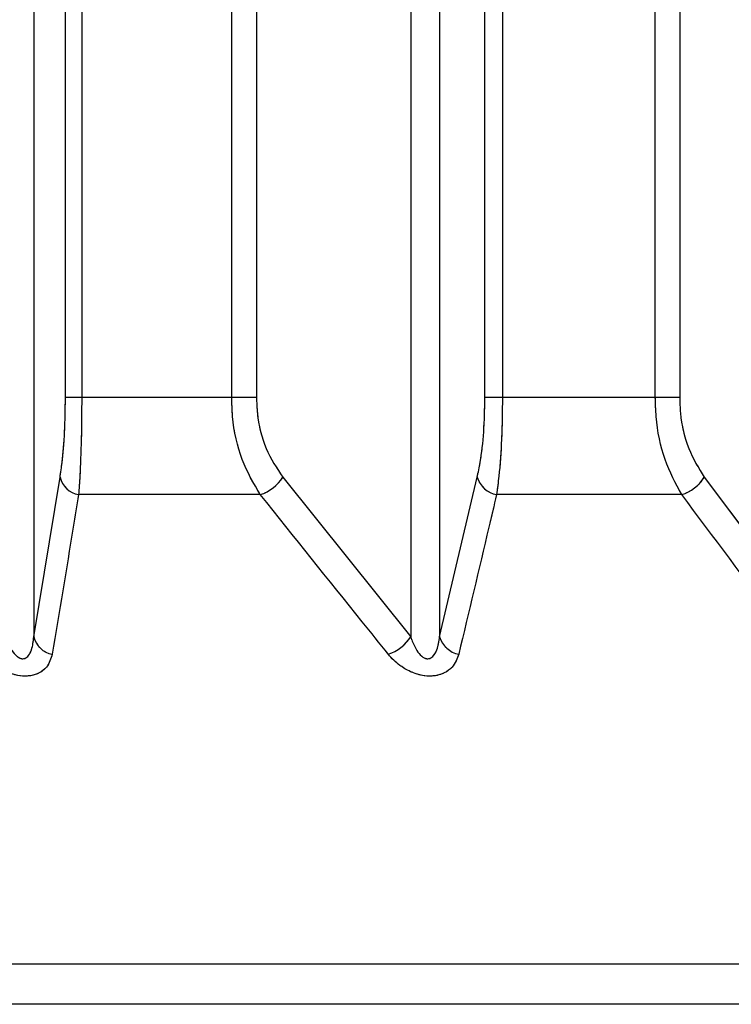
# Model space of a CAD drawing. Header units: inches. Extents: x 0.1 to 16.9, y 0.1 to 10.9.
# Tile 102 of 235: x 6.541421 to 6.542373, y 2.442658 to 2.443974. Entities that reach past the tile are written whole.
import ezdxf

# ---------------------------------------------------------------- set-up
doc = ezdxf.new("R2010")
doc.units = ezdxf.units.IN
doc.header["$MEASUREMENT"] = 0
doc.linetypes.add('PHANTOM', pattern=[0.49999999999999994, 0.25, -0.05, 0.05, -0.05, 0.05, -0.05])

msp = doc.modelspace()

# ---------------------------------------------------------------- linework, layer by layer
at = {"color": 7, "linetype": 'Continuous', "lineweight": 25}
for p, q in [((6.541482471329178, 2.443469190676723), (6.541482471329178, 2.447858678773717)), ((6.541504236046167, 2.447858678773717), (6.541504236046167, 2.443469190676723)), ((6.541704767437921, 2.443469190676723), (6.541704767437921, 2.447858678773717)), ((6.541737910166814, 2.447858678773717), (6.541737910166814, 2.443469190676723)), ((6.542043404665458, 2.443469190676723), (6.542043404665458, 2.447858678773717)), ((6.542066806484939, 2.447858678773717), (6.542066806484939, 2.443469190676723)), ((6.542271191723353, 2.443469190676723), (6.542271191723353, 2.447858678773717)), ((6.542303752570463, 2.447858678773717), (6.542303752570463, 2.443469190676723)), ((6.541440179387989, 2.447602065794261), (6.541440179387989, 2.443149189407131)), ((6.541944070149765, 2.447602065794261), (6.541944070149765, 2.443149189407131)), ((6.541982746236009, 2.447602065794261), (6.541982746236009, 2.443149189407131)), ((6.541504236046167, 2.443469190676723), (6.541482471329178, 2.443469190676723)), ((6.541704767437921, 2.443469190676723), (6.541504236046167, 2.443469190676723)), ((6.541737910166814, 2.443469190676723), (6.541704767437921, 2.443469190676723)), ((6.542066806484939, 2.443469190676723), (6.542043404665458, 2.443469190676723)), ((6.542271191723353, 2.443469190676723), (6.542066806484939, 2.443469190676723)), ((6.542303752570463, 2.443469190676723), (6.542271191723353, 2.443469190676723)), ((6.541440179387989, 2.443149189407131), (6.541475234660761, 2.443362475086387)), ((6.541773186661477, 2.443362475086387), (6.541944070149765, 2.443149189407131)), ((6.541982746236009, 2.443149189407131), (6.542033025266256, 2.443362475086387)), ((6.542336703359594, 2.443362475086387), (6.542496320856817, 2.443149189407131)), ((6.541743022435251, 2.443339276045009), (6.541500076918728, 2.443339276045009)), ((6.542306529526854, 2.443339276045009), (6.542058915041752, 2.443339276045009)), ((6.553004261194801, 2.44271199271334), (6.535993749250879, 2.44271199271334)), ((6.552874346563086, 2.442658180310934), (6.536123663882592, 2.442658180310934))]:
    msp.add_line(p, q, dxfattribs=at)
at = {"color": 7, "linetype": 'PHANTOM', "lineweight": 18}
for p, q in [((6.541482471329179, 2.443469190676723), (6.541482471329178, 2.447858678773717)), ((6.541482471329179, 2.443469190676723), (6.541482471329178, 2.447858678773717)), ((6.541482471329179, 2.443469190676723), (6.541482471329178, 2.447858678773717)), ((6.541504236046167, 2.447858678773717), (6.541504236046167, 2.443469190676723)), ((6.541504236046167, 2.447858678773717), (6.541504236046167, 2.443469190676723)), ((6.541504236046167, 2.447858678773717), (6.541504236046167, 2.443469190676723)), ((6.541704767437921, 2.443469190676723), (6.541704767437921, 2.447858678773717)), ((6.541704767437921, 2.443469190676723), (6.541704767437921, 2.447858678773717)), ((6.541704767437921, 2.443469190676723), (6.541704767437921, 2.447858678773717)), ((6.541737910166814, 2.447858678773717), (6.541737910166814, 2.443469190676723)), ((6.541737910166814, 2.447858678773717), (6.541737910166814, 2.443469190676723)), ((6.541737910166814, 2.447858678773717), (6.541737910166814, 2.443469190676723)), ((6.542043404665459, 2.443469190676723), (6.542043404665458, 2.447858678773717)), ((6.542043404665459, 2.443469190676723), (6.542043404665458, 2.447858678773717)), ((6.542043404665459, 2.443469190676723), (6.542043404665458, 2.447858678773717)), ((6.542066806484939, 2.447858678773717), (6.542066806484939, 2.443469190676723)), ((6.542066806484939, 2.447858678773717), (6.542066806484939, 2.443469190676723)), ((6.542066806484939, 2.447858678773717), (6.542066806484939, 2.443469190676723)), ((6.542271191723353, 2.443469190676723), (6.542271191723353, 2.447858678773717)), ((6.542271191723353, 2.443469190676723), (6.542271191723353, 2.447858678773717)), ((6.542271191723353, 2.443469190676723), (6.542271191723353, 2.447858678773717)), ((6.542303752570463, 2.447858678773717), (6.542303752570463, 2.443469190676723)), ((6.542303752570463, 2.447858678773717), (6.542303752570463, 2.443469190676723)), ((6.542303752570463, 2.447858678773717), (6.542303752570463, 2.443469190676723)), ((6.541440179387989, 2.447602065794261), (6.541440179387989, 2.443149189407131)), ((6.541440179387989, 2.447602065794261), (6.541440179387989, 2.443149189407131)), ((6.541440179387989, 2.447602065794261), (6.541440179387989, 2.443149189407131)), ((6.541944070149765, 2.447602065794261), (6.541944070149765, 2.443149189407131)), ((6.541944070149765, 2.447602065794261), (6.541944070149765, 2.443149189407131)), ((6.541944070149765, 2.447602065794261), (6.541944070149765, 2.443149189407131)), ((6.541982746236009, 2.447602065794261), (6.541982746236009, 2.443149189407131)), ((6.541982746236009, 2.447602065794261), (6.541982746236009, 2.443149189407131)), ((6.541982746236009, 2.447602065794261), (6.541982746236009, 2.443149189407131)), ((6.541504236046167, 2.443469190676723), (6.541482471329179, 2.443469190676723)), ((6.541504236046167, 2.443469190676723), (6.541482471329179, 2.443469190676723)), ((6.541504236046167, 2.443469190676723), (6.541482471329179, 2.443469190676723)), ((6.541704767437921, 2.443469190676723), (6.541504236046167, 2.443469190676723)), ((6.541704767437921, 2.443469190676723), (6.541504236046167, 2.443469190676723)), ((6.541704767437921, 2.443469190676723), (6.541504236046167, 2.443469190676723)), ((6.541737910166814, 2.443469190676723), (6.541704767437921, 2.443469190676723)), ((6.541737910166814, 2.443469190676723), (6.541704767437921, 2.443469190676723)), ((6.541737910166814, 2.443469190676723), (6.541704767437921, 2.443469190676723)), ((6.542066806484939, 2.443469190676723), (6.542043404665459, 2.443469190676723)), ((6.542066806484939, 2.443469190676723), (6.542043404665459, 2.443469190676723)), ((6.542066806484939, 2.443469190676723), (6.542043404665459, 2.443469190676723)), ((6.542271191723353, 2.443469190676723), (6.542066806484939, 2.443469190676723)), ((6.542271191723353, 2.443469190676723), (6.542066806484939, 2.443469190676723)), ((6.542271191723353, 2.443469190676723), (6.542066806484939, 2.443469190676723)), ((6.542303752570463, 2.443469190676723), (6.542271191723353, 2.443469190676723)), ((6.542303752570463, 2.443469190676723), (6.542271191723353, 2.443469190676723)), ((6.542303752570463, 2.443469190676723), (6.542271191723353, 2.443469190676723)), ((6.541440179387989, 2.443149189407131), (6.541475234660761, 2.443362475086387)), ((6.541440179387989, 2.443149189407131), (6.541475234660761, 2.443362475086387)), ((6.541440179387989, 2.443149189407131), (6.541475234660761, 2.443362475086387)), ((6.541773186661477, 2.443362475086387), (6.541944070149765, 2.443149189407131)), ((6.541773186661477, 2.443362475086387), (6.541944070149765, 2.443149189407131)), ((6.541773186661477, 2.443362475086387), (6.541944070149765, 2.443149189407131)), ((6.541982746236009, 2.443149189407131), (6.542033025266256, 2.443362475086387)), ((6.541982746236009, 2.443149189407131), (6.542033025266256, 2.443362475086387)), ((6.541982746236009, 2.443149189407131), (6.542033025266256, 2.443362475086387)), ((6.542336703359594, 2.443362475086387), (6.542496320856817, 2.443149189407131)), ((6.542336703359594, 2.443362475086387), (6.542496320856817, 2.443149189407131)), ((6.542336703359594, 2.443362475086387), (6.542496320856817, 2.443149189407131)), ((6.541743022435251, 2.443339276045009), (6.541500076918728, 2.443339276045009)), ((6.541743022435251, 2.443339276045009), (6.541500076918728, 2.443339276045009)), ((6.541743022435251, 2.443339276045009), (6.541500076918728, 2.443339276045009)), ((6.542306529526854, 2.443339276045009), (6.542058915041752, 2.443339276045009)), ((6.542306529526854, 2.443339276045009), (6.542058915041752, 2.443339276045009)), ((6.542306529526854, 2.443339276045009), (6.542058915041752, 2.443339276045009)), ((6.553004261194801, 2.44271199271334), (6.53599374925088, 2.44271199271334)), ((6.553004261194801, 2.44271199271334), (6.53599374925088, 2.44271199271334)), ((6.553004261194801, 2.44271199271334), (6.53599374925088, 2.44271199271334)), ((6.552874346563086, 2.442658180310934), (6.536123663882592, 2.442658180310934)), ((6.552874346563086, 2.442658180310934), (6.536123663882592, 2.442658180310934)), ((6.552874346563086, 2.442658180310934), (6.536123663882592, 2.442658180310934))]:
    msp.add_line(p, q, dxfattribs=at)
at = {"color": 7, "linetype": 'Continuous', "lineweight": 25}
for centre, radius, start, end in [((6.54150528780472, 2.443369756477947), 3.092264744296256e-05, 193.6193974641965, 260.2985933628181), ((6.541725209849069, 2.44339364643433), 5.721387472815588e-05, 288.1396015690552, 326.9875349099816), ((6.542064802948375, 2.443371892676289), 3.31438090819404e-05, 196.50764382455, 259.7672511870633), ((6.542290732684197, 2.443391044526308), 5.412500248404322e-05, 286.9692552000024, 328.1402489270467), ((6.541470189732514, 2.443156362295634), 3.085564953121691e-05, 193.4422973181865, 259.8413464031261), ((6.541896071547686, 2.44318017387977), 5.713058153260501e-05, 288.4834559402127, 327.1565987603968), ((6.542014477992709, 2.443158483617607), 3.306488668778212e-05, 196.3252727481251, 259.3305721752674)]:
    msp.add_arc(centre, radius, start, end, dxfattribs=at)
at = {"color": 7, "linetype": 'PHANTOM', "lineweight": 18}
for centre, radius, start, end in [((6.54150528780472, 2.443369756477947), 3.092264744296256e-05, 193.6193974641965, 260.2985933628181), ((6.54150528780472, 2.443369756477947), 3.092264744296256e-05, 193.6193974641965, 260.2985933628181), ((6.54150528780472, 2.443369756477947), 3.092264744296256e-05, 193.6193974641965, 260.2985933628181), ((6.541725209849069, 2.44339364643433), 5.721387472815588e-05, 288.1396015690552, 326.9875349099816), ((6.541725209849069, 2.44339364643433), 5.721387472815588e-05, 288.1396015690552, 326.9875349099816), ((6.541725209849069, 2.44339364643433), 5.721387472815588e-05, 288.1396015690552, 326.9875349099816), ((6.542064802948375, 2.443371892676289), 3.31438090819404e-05, 196.50764382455, 259.7672511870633), ((6.542064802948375, 2.443371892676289), 3.31438090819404e-05, 196.50764382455, 259.7672511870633), ((6.542064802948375, 2.443371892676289), 3.31438090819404e-05, 196.50764382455, 259.7672511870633), ((6.542290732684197, 2.443391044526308), 5.412500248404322e-05, 286.9692552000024, 328.1402489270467), ((6.542290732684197, 2.443391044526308), 5.412500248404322e-05, 286.9692552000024, 328.1402489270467), ((6.542290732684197, 2.443391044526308), 5.412500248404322e-05, 286.9692552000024, 328.1402489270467), ((6.541470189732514, 2.443156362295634), 3.085564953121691e-05, 193.4422973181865, 259.8413464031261), ((6.541470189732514, 2.443156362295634), 3.085564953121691e-05, 193.4422973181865, 259.8413464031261), ((6.541470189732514, 2.443156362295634), 3.085564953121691e-05, 193.4422973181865, 259.8413464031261), ((6.541896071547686, 2.44318017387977), 5.713058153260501e-05, 288.4834559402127, 327.1565987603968), ((6.541896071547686, 2.44318017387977), 5.713058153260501e-05, 288.4834559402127, 327.1565987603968), ((6.541896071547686, 2.44318017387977), 5.713058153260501e-05, 288.4834559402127, 327.1565987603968), ((6.542014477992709, 2.443158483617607), 3.306488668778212e-05, 196.3252727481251, 259.3305721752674), ((6.542014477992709, 2.443158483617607), 3.306488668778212e-05, 196.3252727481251, 259.3305721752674), ((6.542014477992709, 2.443158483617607), 3.306488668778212e-05, 196.3252727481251, 259.3305721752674)]:
    msp.add_arc(centre, radius, start, end, dxfattribs=at)
at = {"color": 7, "linetype": 'Continuous', "lineweight": 25}
for points, knots in [([(6.541475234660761, 2.443362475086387), (6.541476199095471, 2.443369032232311), (6.541478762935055, 2.443386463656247), (6.541481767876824, 2.443422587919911), (6.541482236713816, 2.443453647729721), (6.541482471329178, 2.443469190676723)], [0, 0, 0, 0, 0.2315050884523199, 0.6154298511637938, 1, 1, 1, 1]), ([(6.541504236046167, 2.443469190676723), (6.541504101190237, 2.443450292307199), (6.541503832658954, 2.44341266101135), (6.541502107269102, 2.4433686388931), (6.541500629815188, 2.443347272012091), (6.541500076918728, 2.443339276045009)], [0, 0, 0, 0, 0.3869935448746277, 0.770599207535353, 0.9999999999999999, 0.9999999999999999, 0.9999999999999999, 0.9999999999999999]), ([(6.541743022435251, 2.443339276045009), (6.541734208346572, 2.443354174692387), (6.54171646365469, 2.443384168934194), (6.541705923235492, 2.443431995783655), (6.541705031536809, 2.443460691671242), (6.541704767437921, 2.443469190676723)], [0, 0, 0, 0, 0.4099050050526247, 0.8252285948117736, 1, 1, 1, 1]), ([(6.541737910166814, 2.443469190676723), (6.541738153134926, 2.443462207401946), (6.541738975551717, 2.443438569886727), (6.541748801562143, 2.443399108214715), (6.541765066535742, 2.443374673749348), (6.541773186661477, 2.443362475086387)], [0, 0, 0, 0, 0.1735354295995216, 0.5873958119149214, 0.9999999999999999, 0.9999999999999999, 0.9999999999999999, 0.9999999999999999]), ([(6.542033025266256, 2.443362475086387), (6.542034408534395, 2.443369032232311), (6.542038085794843, 2.443386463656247), (6.542042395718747, 2.443422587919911), (6.542043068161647, 2.443453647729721), (6.542043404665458, 2.443469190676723)], [0, 0, 0, 0, 0.2315050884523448, 0.6154298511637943, 1, 1, 1, 1]), ([(6.542066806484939, 2.443469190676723), (6.542066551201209, 2.4434502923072), (6.542066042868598, 2.44341266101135), (6.542062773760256, 2.4433686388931), (6.542059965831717, 2.443347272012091), (6.542058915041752, 2.443339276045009)], [0, 0, 0, 0, 0.3869935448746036, 0.7705992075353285, 0.9999999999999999, 0.9999999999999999, 0.9999999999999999, 0.9999999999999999]), ([(6.542306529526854, 2.443339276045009), (6.542298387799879, 2.443354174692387), (6.542281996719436, 2.443384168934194), (6.542272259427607, 2.443431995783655), (6.542271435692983, 2.443460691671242), (6.542271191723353, 2.443469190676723)], [0, 0, 0, 0, 0.4099050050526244, 0.8252285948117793, 0.9999999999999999, 0.9999999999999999, 0.9999999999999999, 0.9999999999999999]), ([(6.542303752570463, 2.443469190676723), (6.542303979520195, 2.443462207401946), (6.542304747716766, 2.443438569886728), (6.542313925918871, 2.443399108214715), (6.542329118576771, 2.443374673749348), (6.542336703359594, 2.443362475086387)], [0, 0, 0, 0, 0.173535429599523, 0.5873958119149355, 1, 1, 1, 1]), ([(6.541500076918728, 2.443339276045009), (6.541497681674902, 2.443324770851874), (6.541485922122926, 2.443253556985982), (6.541474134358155, 2.443182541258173), (6.541464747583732, 2.443125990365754)], [0, 0, 0, 0, 0.2036849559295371, 1, 1, 1, 1]), ([(6.541914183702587, 2.443125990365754), (6.541902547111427, 2.443140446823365), (6.541845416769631, 2.443211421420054), (6.541788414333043, 2.443282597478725), (6.541743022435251, 2.443339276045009)], [0, 0, 0, 0, 0.2036849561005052, 1, 1, 1, 1]), ([(6.542058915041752, 2.443339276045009), (6.542055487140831, 2.443324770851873), (6.542038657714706, 2.443253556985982), (6.542021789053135, 2.443182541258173), (6.542008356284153, 2.443125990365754)], [0, 0, 0, 0, 0.2036849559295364, 1, 1, 1, 1]), ([(6.542466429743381, 2.443125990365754), (6.542455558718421, 2.443140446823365), (6.542402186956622, 2.443211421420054), (6.542348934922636, 2.443282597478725), (6.542306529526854, 2.443339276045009)], [0, 0, 0, 0, 0.203684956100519, 1, 1, 1, 1]), ([(6.541402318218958, 2.443149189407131), (6.541402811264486, 2.443147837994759), (6.541405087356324, 2.443141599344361), (6.541409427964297, 2.443132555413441), (6.541415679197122, 2.443124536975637), (6.541420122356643, 2.44312137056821), (6.54142295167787, 2.4431201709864), (6.541425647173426, 2.443119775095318), (6.541428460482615, 2.443120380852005), (6.541430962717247, 2.443121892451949), (6.541434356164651, 2.443125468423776), (6.541438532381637, 2.443134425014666), (6.541439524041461, 2.443143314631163), (6.541440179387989, 2.443149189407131)], [0, 0, 0, 0, 0.05649002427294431, 0.2607801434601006, 0.3867306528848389, 0.4358741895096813, 0.4646030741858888, 0.5036756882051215, 0.5409810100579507, 0.5816903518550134, 0.6276471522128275, 0.7539275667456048, 1, 1, 1, 1]), ([(6.541944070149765, 2.443149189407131), (6.541944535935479, 2.443147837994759), (6.541946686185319, 2.443141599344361), (6.541950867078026, 2.443132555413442), (6.541957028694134, 2.443124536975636), (6.541961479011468, 2.44312137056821), (6.541964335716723, 2.4431201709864), (6.541967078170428, 2.443119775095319), (6.541969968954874, 2.443120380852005), (6.541972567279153, 2.443121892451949), (6.541976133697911, 2.443125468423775), (6.541980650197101, 2.443134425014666), (6.541981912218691, 2.443143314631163), (6.541982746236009, 2.443149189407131)], [0, 0, 0, 0, 0.0564900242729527, 0.2607801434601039, 0.3867306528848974, 0.4358741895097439, 0.4646030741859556, 0.5036756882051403, 0.5409810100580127, 0.581690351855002, 0.6276471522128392, 0.7539275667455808, 1, 1, 1, 1]), ([(6.541464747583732, 2.443125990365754), (6.541462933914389, 2.443119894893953), (6.541460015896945, 2.443110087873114), (6.541448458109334, 2.443100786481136), (6.541436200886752, 2.443096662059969), (6.541422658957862, 2.44309653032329), (6.541407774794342, 2.443100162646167), (6.541391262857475, 2.443108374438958), (6.541379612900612, 2.443118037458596), (6.541373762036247, 2.443124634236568), (6.541372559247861, 2.443125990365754)], [0, 0, 0, 0, 0.2086143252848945, 0.3356401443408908, 0.4424206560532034, 0.5496604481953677, 0.6478447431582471, 0.7774633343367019, 0.9542521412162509, 1, 1, 1, 1]), ([(6.542008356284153, 2.443125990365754), (6.542006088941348, 2.443119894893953), (6.542002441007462, 2.443110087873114), (6.541990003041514, 2.443100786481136), (6.541977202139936, 2.443096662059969), (6.54196335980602, 2.44309653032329), (6.541948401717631, 2.443100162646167), (6.541932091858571, 2.443108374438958), (6.54192084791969, 2.443118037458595), (6.541915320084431, 2.443124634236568), (6.541914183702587, 2.443125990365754)], [0, 0, 0, 0, 0.2086143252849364, 0.3356401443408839, 0.4424206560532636, 0.5496604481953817, 0.6478447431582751, 0.7774633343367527, 0.9542521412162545, 1, 1, 1, 1])]:
    msp.add_open_spline(points, degree=3, knots=knots, dxfattribs=at)
at = {"color": 7, "linetype": 'PHANTOM', "lineweight": 18}
for points, knots in [([(6.541475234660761, 2.443362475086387), (6.541476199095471, 2.443369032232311), (6.541478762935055, 2.443386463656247), (6.541481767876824, 2.443422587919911), (6.541482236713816, 2.443453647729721), (6.541482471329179, 2.443469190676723)], [0, 0, 0, 0, 0.2315050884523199, 0.6154298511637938, 1, 1, 1, 1]), ([(6.541475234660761, 2.443362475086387), (6.541476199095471, 2.443369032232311), (6.541478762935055, 2.443386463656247), (6.541481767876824, 2.443422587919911), (6.541482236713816, 2.443453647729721), (6.541482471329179, 2.443469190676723)], [0, 0, 0, 0, 0.2315050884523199, 0.6154298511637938, 1, 1, 1, 1]), ([(6.541475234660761, 2.443362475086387), (6.541476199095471, 2.443369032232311), (6.541478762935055, 2.443386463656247), (6.541481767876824, 2.443422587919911), (6.541482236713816, 2.443453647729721), (6.541482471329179, 2.443469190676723)], [0, 0, 0, 0, 0.2315050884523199, 0.6154298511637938, 1, 1, 1, 1]), ([(6.541504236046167, 2.443469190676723), (6.541504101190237, 2.443450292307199), (6.541503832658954, 2.44341266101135), (6.541502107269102, 2.4433686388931), (6.541500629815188, 2.443347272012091), (6.541500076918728, 2.443339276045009)], [0, 0, 0, 0, 0.3869935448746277, 0.770599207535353, 0.9999999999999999, 0.9999999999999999, 0.9999999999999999, 0.9999999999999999]), ([(6.541504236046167, 2.443469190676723), (6.541504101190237, 2.443450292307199), (6.541503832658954, 2.44341266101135), (6.541502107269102, 2.4433686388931), (6.541500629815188, 2.443347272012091), (6.541500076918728, 2.443339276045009)], [0, 0, 0, 0, 0.3869935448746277, 0.770599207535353, 0.9999999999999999, 0.9999999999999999, 0.9999999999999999, 0.9999999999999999]), ([(6.541504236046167, 2.443469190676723), (6.541504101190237, 2.443450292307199), (6.541503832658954, 2.44341266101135), (6.541502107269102, 2.4433686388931), (6.541500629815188, 2.443347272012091), (6.541500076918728, 2.443339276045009)], [0, 0, 0, 0, 0.3869935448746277, 0.770599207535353, 0.9999999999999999, 0.9999999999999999, 0.9999999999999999, 0.9999999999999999]), ([(6.541743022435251, 2.443339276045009), (6.541734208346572, 2.443354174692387), (6.54171646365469, 2.443384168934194), (6.541705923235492, 2.443431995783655), (6.541705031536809, 2.443460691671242), (6.541704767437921, 2.443469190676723)], [0, 0, 0, 0, 0.4099050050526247, 0.8252285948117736, 1, 1, 1, 1]), ([(6.541743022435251, 2.443339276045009), (6.541734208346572, 2.443354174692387), (6.54171646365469, 2.443384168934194), (6.541705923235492, 2.443431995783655), (6.541705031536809, 2.443460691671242), (6.541704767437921, 2.443469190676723)], [0, 0, 0, 0, 0.4099050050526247, 0.8252285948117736, 1, 1, 1, 1]), ([(6.541743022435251, 2.443339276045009), (6.541734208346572, 2.443354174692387), (6.54171646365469, 2.443384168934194), (6.541705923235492, 2.443431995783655), (6.541705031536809, 2.443460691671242), (6.541704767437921, 2.443469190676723)], [0, 0, 0, 0, 0.4099050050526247, 0.8252285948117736, 1, 1, 1, 1]), ([(6.541737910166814, 2.443469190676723), (6.541738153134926, 2.443462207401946), (6.541738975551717, 2.443438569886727), (6.541748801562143, 2.443399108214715), (6.541765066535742, 2.443374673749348), (6.541773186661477, 2.443362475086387)], [0, 0, 0, 0, 0.1735354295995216, 0.5873958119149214, 0.9999999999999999, 0.9999999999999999, 0.9999999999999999, 0.9999999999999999]), ([(6.541737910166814, 2.443469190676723), (6.541738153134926, 2.443462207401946), (6.541738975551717, 2.443438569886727), (6.541748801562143, 2.443399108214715), (6.541765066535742, 2.443374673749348), (6.541773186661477, 2.443362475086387)], [0, 0, 0, 0, 0.1735354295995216, 0.5873958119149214, 0.9999999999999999, 0.9999999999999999, 0.9999999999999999, 0.9999999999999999]), ([(6.541737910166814, 2.443469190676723), (6.541738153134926, 2.443462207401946), (6.541738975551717, 2.443438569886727), (6.541748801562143, 2.443399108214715), (6.541765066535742, 2.443374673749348), (6.541773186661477, 2.443362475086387)], [0, 0, 0, 0, 0.1735354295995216, 0.5873958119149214, 0.9999999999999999, 0.9999999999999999, 0.9999999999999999, 0.9999999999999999]), ([(6.542033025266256, 2.443362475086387), (6.542034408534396, 2.443369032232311), (6.542038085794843, 2.443386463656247), (6.542042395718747, 2.443422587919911), (6.542043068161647, 2.443453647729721), (6.542043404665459, 2.443469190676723)], [0, 0, 0, 0, 0.2315050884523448, 0.6154298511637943, 1, 1, 1, 1]), ([(6.542033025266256, 2.443362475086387), (6.542034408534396, 2.443369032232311), (6.542038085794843, 2.443386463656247), (6.542042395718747, 2.443422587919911), (6.542043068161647, 2.443453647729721), (6.542043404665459, 2.443469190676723)], [0, 0, 0, 0, 0.2315050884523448, 0.6154298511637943, 1, 1, 1, 1]), ([(6.542033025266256, 2.443362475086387), (6.542034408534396, 2.443369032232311), (6.542038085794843, 2.443386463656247), (6.542042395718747, 2.443422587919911), (6.542043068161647, 2.443453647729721), (6.542043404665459, 2.443469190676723)], [0, 0, 0, 0, 0.2315050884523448, 0.6154298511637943, 1, 1, 1, 1]), ([(6.542066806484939, 2.443469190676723), (6.542066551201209, 2.4434502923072), (6.542066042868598, 2.44341266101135), (6.542062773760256, 2.4433686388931), (6.542059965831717, 2.443347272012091), (6.542058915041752, 2.443339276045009)], [0, 0, 0, 0, 0.3869935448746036, 0.7705992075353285, 0.9999999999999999, 0.9999999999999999, 0.9999999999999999, 0.9999999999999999]), ([(6.542066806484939, 2.443469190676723), (6.542066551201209, 2.4434502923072), (6.542066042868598, 2.44341266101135), (6.542062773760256, 2.4433686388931), (6.542059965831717, 2.443347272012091), (6.542058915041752, 2.443339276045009)], [0, 0, 0, 0, 0.3869935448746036, 0.7705992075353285, 0.9999999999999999, 0.9999999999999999, 0.9999999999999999, 0.9999999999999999]), ([(6.542066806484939, 2.443469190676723), (6.542066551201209, 2.4434502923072), (6.542066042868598, 2.44341266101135), (6.542062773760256, 2.4433686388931), (6.542059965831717, 2.443347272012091), (6.542058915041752, 2.443339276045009)], [0, 0, 0, 0, 0.3869935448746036, 0.7705992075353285, 0.9999999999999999, 0.9999999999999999, 0.9999999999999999, 0.9999999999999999]), ([(6.542306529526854, 2.443339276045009), (6.542298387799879, 2.443354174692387), (6.542281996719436, 2.443384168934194), (6.542272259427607, 2.443431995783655), (6.542271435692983, 2.443460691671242), (6.542271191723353, 2.443469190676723)], [0, 0, 0, 0, 0.4099050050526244, 0.8252285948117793, 0.9999999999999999, 0.9999999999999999, 0.9999999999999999, 0.9999999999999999]), ([(6.542306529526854, 2.443339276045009), (6.542298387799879, 2.443354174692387), (6.542281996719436, 2.443384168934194), (6.542272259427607, 2.443431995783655), (6.542271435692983, 2.443460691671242), (6.542271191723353, 2.443469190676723)], [0, 0, 0, 0, 0.4099050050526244, 0.8252285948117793, 0.9999999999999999, 0.9999999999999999, 0.9999999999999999, 0.9999999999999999]), ([(6.542306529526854, 2.443339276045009), (6.542298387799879, 2.443354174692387), (6.542281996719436, 2.443384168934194), (6.542272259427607, 2.443431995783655), (6.542271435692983, 2.443460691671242), (6.542271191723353, 2.443469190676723)], [0, 0, 0, 0, 0.4099050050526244, 0.8252285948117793, 0.9999999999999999, 0.9999999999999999, 0.9999999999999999, 0.9999999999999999]), ([(6.542303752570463, 2.443469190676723), (6.542303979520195, 2.443462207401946), (6.542304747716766, 2.443438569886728), (6.542313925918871, 2.443399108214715), (6.542329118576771, 2.443374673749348), (6.542336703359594, 2.443362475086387)], [0, 0, 0, 0, 0.173535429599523, 0.5873958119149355, 1, 1, 1, 1]), ([(6.542303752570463, 2.443469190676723), (6.542303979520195, 2.443462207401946), (6.542304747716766, 2.443438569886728), (6.542313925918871, 2.443399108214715), (6.542329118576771, 2.443374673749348), (6.542336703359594, 2.443362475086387)], [0, 0, 0, 0, 0.173535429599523, 0.5873958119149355, 1, 1, 1, 1]), ([(6.542303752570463, 2.443469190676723), (6.542303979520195, 2.443462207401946), (6.542304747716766, 2.443438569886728), (6.542313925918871, 2.443399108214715), (6.542329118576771, 2.443374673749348), (6.542336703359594, 2.443362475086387)], [0, 0, 0, 0, 0.173535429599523, 0.5873958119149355, 1, 1, 1, 1]), ([(6.541500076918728, 2.443339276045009), (6.541497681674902, 2.443324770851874), (6.541485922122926, 2.443253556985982), (6.541474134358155, 2.443182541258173), (6.541464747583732, 2.443125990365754)], [0, 0, 0, 0, 0.2036849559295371, 1, 1, 1, 1]), ([(6.541500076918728, 2.443339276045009), (6.541497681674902, 2.443324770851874), (6.541485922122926, 2.443253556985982), (6.541474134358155, 2.443182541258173), (6.541464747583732, 2.443125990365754)], [0, 0, 0, 0, 0.2036849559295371, 1, 1, 1, 1]), ([(6.541500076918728, 2.443339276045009), (6.541497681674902, 2.443324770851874), (6.541485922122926, 2.443253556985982), (6.541474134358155, 2.443182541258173), (6.541464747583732, 2.443125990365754)], [0, 0, 0, 0, 0.2036849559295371, 1, 1, 1, 1]), ([(6.541914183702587, 2.443125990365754), (6.541902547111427, 2.443140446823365), (6.541845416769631, 2.443211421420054), (6.541788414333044, 2.443282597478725), (6.541743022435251, 2.443339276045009)], [0, 0, 0, 0, 0.2036849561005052, 1, 1, 1, 1]), ([(6.541914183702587, 2.443125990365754), (6.541902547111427, 2.443140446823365), (6.541845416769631, 2.443211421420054), (6.541788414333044, 2.443282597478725), (6.541743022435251, 2.443339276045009)], [0, 0, 0, 0, 0.2036849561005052, 1, 1, 1, 1]), ([(6.541914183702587, 2.443125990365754), (6.541902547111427, 2.443140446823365), (6.541845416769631, 2.443211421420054), (6.541788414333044, 2.443282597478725), (6.541743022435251, 2.443339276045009)], [0, 0, 0, 0, 0.2036849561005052, 1, 1, 1, 1]), ([(6.542058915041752, 2.443339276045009), (6.542055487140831, 2.443324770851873), (6.542038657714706, 2.443253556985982), (6.542021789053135, 2.443182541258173), (6.542008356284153, 2.443125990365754)], [0, 0, 0, 0, 0.2036849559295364, 1, 1, 1, 1]), ([(6.542058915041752, 2.443339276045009), (6.542055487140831, 2.443324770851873), (6.542038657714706, 2.443253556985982), (6.542021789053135, 2.443182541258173), (6.542008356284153, 2.443125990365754)], [0, 0, 0, 0, 0.2036849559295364, 1, 1, 1, 1]), ([(6.542058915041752, 2.443339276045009), (6.542055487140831, 2.443324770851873), (6.542038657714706, 2.443253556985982), (6.542021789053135, 2.443182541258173), (6.542008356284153, 2.443125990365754)], [0, 0, 0, 0, 0.2036849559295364, 1, 1, 1, 1]), ([(6.542466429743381, 2.443125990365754), (6.542455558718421, 2.443140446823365), (6.542402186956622, 2.443211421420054), (6.542348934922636, 2.443282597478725), (6.542306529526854, 2.443339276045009)], [0, 0, 0, 0, 0.203684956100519, 1, 1, 1, 1]), ([(6.542466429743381, 2.443125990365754), (6.542455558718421, 2.443140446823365), (6.542402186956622, 2.443211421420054), (6.542348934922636, 2.443282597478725), (6.542306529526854, 2.443339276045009)], [0, 0, 0, 0, 0.203684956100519, 1, 1, 1, 1]), ([(6.542466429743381, 2.443125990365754), (6.542455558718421, 2.443140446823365), (6.542402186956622, 2.443211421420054), (6.542348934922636, 2.443282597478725), (6.542306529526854, 2.443339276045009)], [0, 0, 0, 0, 0.203684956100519, 1, 1, 1, 1]), ([(6.541402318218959, 2.443149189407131), (6.541402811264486, 2.443147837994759), (6.541405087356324, 2.443141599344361), (6.541409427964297, 2.443132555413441), (6.541415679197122, 2.443124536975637), (6.541420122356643, 2.44312137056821), (6.54142295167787, 2.4431201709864), (6.541425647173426, 2.443119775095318), (6.541428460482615, 2.443120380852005), (6.541430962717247, 2.443121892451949), (6.541434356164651, 2.443125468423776), (6.541438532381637, 2.443134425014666), (6.541439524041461, 2.443143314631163), (6.541440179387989, 2.443149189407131)], [0, 0, 0, 0, 0.05649002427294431, 0.2607801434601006, 0.3867306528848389, 0.4358741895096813, 0.4646030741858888, 0.5036756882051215, 0.5409810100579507, 0.5816903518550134, 0.6276471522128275, 0.7539275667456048, 1, 1, 1, 1]), ([(6.541402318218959, 2.443149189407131), (6.541402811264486, 2.443147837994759), (6.541405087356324, 2.443141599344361), (6.541409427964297, 2.443132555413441), (6.541415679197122, 2.443124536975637), (6.541420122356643, 2.44312137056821), (6.54142295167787, 2.4431201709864), (6.541425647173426, 2.443119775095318), (6.541428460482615, 2.443120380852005), (6.541430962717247, 2.443121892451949), (6.541434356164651, 2.443125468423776), (6.541438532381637, 2.443134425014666), (6.541439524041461, 2.443143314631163), (6.541440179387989, 2.443149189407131)], [0, 0, 0, 0, 0.05649002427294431, 0.2607801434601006, 0.3867306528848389, 0.4358741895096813, 0.4646030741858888, 0.5036756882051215, 0.5409810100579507, 0.5816903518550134, 0.6276471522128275, 0.7539275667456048, 1, 1, 1, 1]), ([(6.541402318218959, 2.443149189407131), (6.541402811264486, 2.443147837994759), (6.541405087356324, 2.443141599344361), (6.541409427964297, 2.443132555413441), (6.541415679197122, 2.443124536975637), (6.541420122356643, 2.44312137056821), (6.54142295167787, 2.4431201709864), (6.541425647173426, 2.443119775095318), (6.541428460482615, 2.443120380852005), (6.541430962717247, 2.443121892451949), (6.541434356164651, 2.443125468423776), (6.541438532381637, 2.443134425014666), (6.541439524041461, 2.443143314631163), (6.541440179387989, 2.443149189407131)], [0, 0, 0, 0, 0.05649002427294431, 0.2607801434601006, 0.3867306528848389, 0.4358741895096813, 0.4646030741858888, 0.5036756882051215, 0.5409810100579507, 0.5816903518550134, 0.6276471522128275, 0.7539275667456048, 1, 1, 1, 1]), ([(6.541944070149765, 2.443149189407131), (6.541944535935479, 2.443147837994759), (6.541946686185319, 2.443141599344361), (6.541950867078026, 2.443132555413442), (6.541957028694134, 2.443124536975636), (6.541961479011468, 2.44312137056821), (6.541964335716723, 2.4431201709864), (6.541967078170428, 2.443119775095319), (6.541969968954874, 2.443120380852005), (6.541972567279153, 2.443121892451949), (6.541976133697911, 2.443125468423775), (6.541980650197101, 2.443134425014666), (6.541981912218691, 2.443143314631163), (6.541982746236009, 2.443149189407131)], [0, 0, 0, 0, 0.0564900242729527, 0.2607801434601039, 0.3867306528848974, 0.4358741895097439, 0.4646030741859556, 0.5036756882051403, 0.5409810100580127, 0.581690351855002, 0.6276471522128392, 0.7539275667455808, 1, 1, 1, 1]), ([(6.541944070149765, 2.443149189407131), (6.541944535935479, 2.443147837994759), (6.541946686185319, 2.443141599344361), (6.541950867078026, 2.443132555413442), (6.541957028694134, 2.443124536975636), (6.541961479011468, 2.44312137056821), (6.541964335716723, 2.4431201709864), (6.541967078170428, 2.443119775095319), (6.541969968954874, 2.443120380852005), (6.541972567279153, 2.443121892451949), (6.541976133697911, 2.443125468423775), (6.541980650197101, 2.443134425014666), (6.541981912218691, 2.443143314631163), (6.541982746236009, 2.443149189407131)], [0, 0, 0, 0, 0.0564900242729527, 0.2607801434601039, 0.3867306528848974, 0.4358741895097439, 0.4646030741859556, 0.5036756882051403, 0.5409810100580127, 0.581690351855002, 0.6276471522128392, 0.7539275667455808, 1, 1, 1, 1]), ([(6.541944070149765, 2.443149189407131), (6.54194453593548, 2.443147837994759), (6.541946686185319, 2.443141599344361), (6.541950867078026, 2.443132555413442), (6.541957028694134, 2.443124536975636), (6.541961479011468, 2.44312137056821), (6.541964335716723, 2.4431201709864), (6.541967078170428, 2.443119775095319), (6.541969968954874, 2.443120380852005), (6.541972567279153, 2.443121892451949), (6.541976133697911, 2.443125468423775), (6.541980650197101, 2.443134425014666), (6.541981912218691, 2.443143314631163), (6.541982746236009, 2.443149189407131)], [0, 0, 0, 0, 0.0564900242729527, 0.2607801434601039, 0.3867306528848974, 0.4358741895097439, 0.4646030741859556, 0.5036756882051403, 0.5409810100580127, 0.581690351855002, 0.6276471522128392, 0.7539275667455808, 1, 1, 1, 1]), ([(6.541464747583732, 2.443125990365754), (6.541462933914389, 2.443119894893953), (6.541460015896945, 2.443110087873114), (6.541448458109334, 2.443100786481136), (6.541436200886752, 2.443096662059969), (6.541422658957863, 2.44309653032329), (6.541407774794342, 2.443100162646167), (6.541391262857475, 2.443108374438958), (6.541379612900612, 2.443118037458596), (6.541373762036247, 2.443124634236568), (6.541372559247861, 2.443125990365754)], [0, 0, 0, 0, 0.2086143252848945, 0.3356401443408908, 0.4424206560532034, 0.5496604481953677, 0.6478447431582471, 0.7774633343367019, 0.9542521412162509, 1, 1, 1, 1]), ([(6.541464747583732, 2.443125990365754), (6.541462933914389, 2.443119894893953), (6.541460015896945, 2.443110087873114), (6.541448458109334, 2.443100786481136), (6.541436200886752, 2.443096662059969), (6.541422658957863, 2.44309653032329), (6.541407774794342, 2.443100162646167), (6.541391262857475, 2.443108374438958), (6.541379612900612, 2.443118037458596), (6.541373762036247, 2.443124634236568), (6.541372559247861, 2.443125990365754)], [0, 0, 0, 0, 0.2086143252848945, 0.3356401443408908, 0.4424206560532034, 0.5496604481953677, 0.6478447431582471, 0.7774633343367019, 0.9542521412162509, 1, 1, 1, 1]), ([(6.541464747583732, 2.443125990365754), (6.541462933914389, 2.443119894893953), (6.541460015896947, 2.443110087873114), (6.541448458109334, 2.443100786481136), (6.541436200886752, 2.443096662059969), (6.541422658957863, 2.44309653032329), (6.541407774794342, 2.443100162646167), (6.541391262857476, 2.443108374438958), (6.541379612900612, 2.443118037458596), (6.541373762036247, 2.443124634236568), (6.541372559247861, 2.443125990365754)], [0, 0, 0, 0, 0.2086143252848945, 0.3356401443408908, 0.4424206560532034, 0.5496604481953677, 0.6478447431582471, 0.7774633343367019, 0.9542521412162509, 1, 1, 1, 1]), ([(6.542008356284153, 2.443125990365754), (6.542006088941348, 2.443119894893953), (6.542002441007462, 2.443110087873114), (6.541990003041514, 2.443100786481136), (6.541977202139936, 2.443096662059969), (6.54196335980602, 2.44309653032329), (6.541948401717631, 2.443100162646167), (6.541932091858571, 2.443108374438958), (6.54192084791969, 2.443118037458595), (6.541915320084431, 2.443124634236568), (6.541914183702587, 2.443125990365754)], [0, 0, 0, 0, 0.2086143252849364, 0.3356401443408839, 0.4424206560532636, 0.5496604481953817, 0.6478447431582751, 0.7774633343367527, 0.9542521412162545, 1, 1, 1, 1]), ([(6.542008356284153, 2.443125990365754), (6.542006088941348, 2.443119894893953), (6.542002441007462, 2.443110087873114), (6.541990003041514, 2.443100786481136), (6.541977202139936, 2.443096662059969), (6.54196335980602, 2.44309653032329), (6.541948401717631, 2.443100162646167), (6.541932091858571, 2.443108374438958), (6.54192084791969, 2.443118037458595), (6.541915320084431, 2.443124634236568), (6.541914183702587, 2.443125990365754)], [0, 0, 0, 0, 0.2086143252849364, 0.3356401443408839, 0.4424206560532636, 0.5496604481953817, 0.6478447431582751, 0.7774633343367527, 0.9542521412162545, 1, 1, 1, 1]), ([(6.542008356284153, 2.443125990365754), (6.542006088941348, 2.443119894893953), (6.542002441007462, 2.443110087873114), (6.541990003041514, 2.443100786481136), (6.541977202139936, 2.443096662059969), (6.54196335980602, 2.44309653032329), (6.541948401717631, 2.443100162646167), (6.541932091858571, 2.443108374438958), (6.54192084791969, 2.443118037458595), (6.541915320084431, 2.443124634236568), (6.541914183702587, 2.443125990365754)], [0, 0, 0, 0, 0.2086143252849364, 0.3356401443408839, 0.4424206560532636, 0.5496604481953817, 0.6478447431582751, 0.7774633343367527, 0.9542521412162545, 1, 1, 1, 1])]:
    msp.add_open_spline(points, degree=3, knots=knots, dxfattribs=at)

doc.saveas('drawing.dxf')
